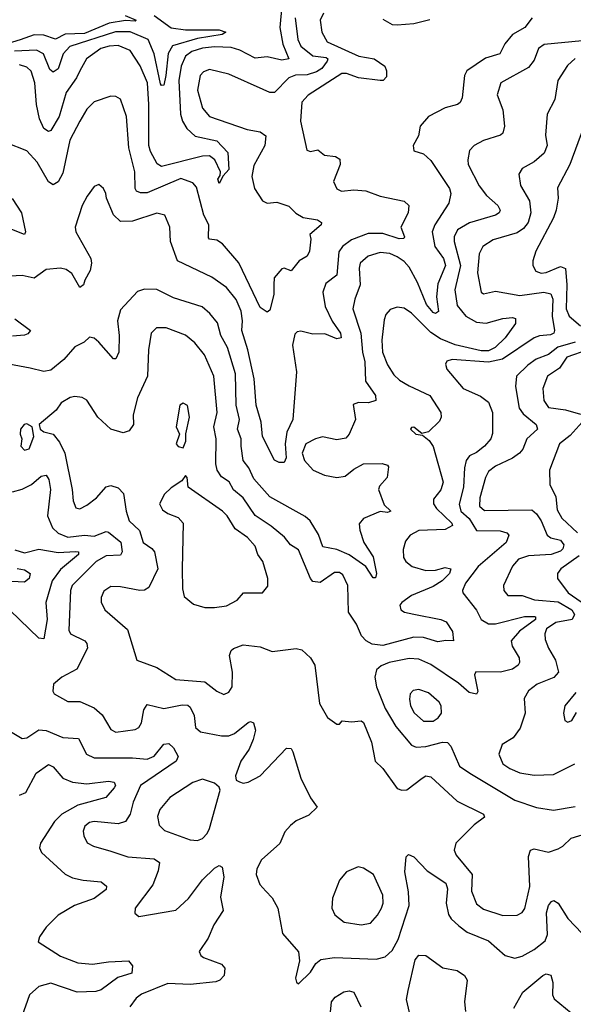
# Model space of a CAD drawing. Extents: x 1678759 to 1859541, y 384609 to 522867.
# Tile 165 of 256: x 1739895 to 1742198, y 466215 to 470307. Entities that reach past the tile are written whole.
import ezdxf

# ---------------------------------------------------------------- set-up
doc = ezdxf.new("R2010")
doc.units = 0

msp = doc.modelspace()

# ---------------------------------------------------------------- linework, layer by layer
at = {"layer": '0CON20XD'}
for points in [[(1740986.1, 470365), (1740976.9, 470275), (1740989.1, 470205), (1741014.4, 470145), (1740985, 470138.3), (1740925, 470152.9), (1740875, 470146.9), (1740811, 470181), (1740775, 470191), (1740705, 470194.2), (1740655, 470188.2), (1740611.1, 470175), (1740584.3, 470155), (1740566.3, 470113.7), (1740557.2, 470055), (1740564.1, 469915), (1740572.2, 469885), (1740590.2, 469855), (1740625, 469823.5), (1740715, 469804.2), (1740760.9, 469755), (1740765.4, 469685), (1740741.2, 469658.8), (1740725, 469626.2), (1740720, 469645), (1740729.7, 469660.3), (1740730, 469675), (1740707.1, 469725), (1740685, 469740.9), (1740655, 469740.6), (1740485, 469697.3), (1740467.6, 469707.6), (1740438.8, 469758.8), (1740432, 469785), (1740433, 469955), (1740427.1, 470045), (1740395.8, 470115.8), (1740355, 470179.7), (1740305, 470199.6), (1740267.6, 470197.6), (1740232.2, 470187.8), (1740173.4, 470145), (1740145.6, 470094.4), (1740131.9, 470065), (1740088.7, 470005), (1740059.1, 469905), (1740025, 469847.1), (1740015, 469841.9), (1739995, 469855.5), (1739977.4, 469895), (1739965.5, 469955), (1739958.3, 470045), (1739943.4, 470093.4), (1739925, 470110.3), (1739895, 470119.8)], [(1740334.3, 470325), (1740380, 470305), (1740375, 470300.5), (1740335, 470303.4), (1740267.6, 470292.4), (1740165, 470249.8), (1740085, 470246.5), (1740044, 470226), (1739995, 470242.3), (1739955, 470244.8), (1739897, 470223), (1739815, 470198.1)], [(1741159.1, 470335), (1741144.6, 470305), (1741152.2, 470255), (1741174.6, 470215), (1741305.7, 470155.7), (1741370, 470145), (1741413.6, 470113.6), (1741421.2, 470095), (1741420.3, 470069.7), (1741406.7, 470055), (1741395, 470054.5), (1741305, 470066), (1741255, 470083.7), (1741235, 470083.5), (1741095.8, 469994.2), (1741068.5, 469965), (1741063.8, 469885), (1741090, 469765), (1741105, 469760), (1741135, 469765.8), (1741163.5, 469743.5), (1741208.7, 469738.7), (1741226.9, 469726.9), (1741228.1, 469705), (1741200, 469635), (1741215, 469603.8), (1741234.3, 469594.3), (1741285, 469600.5), (1741335, 469595.4), (1741395, 469574), (1741495, 469553.1), (1741514.4, 469535), (1741510.9, 469505), (1741480, 469445), (1741495.5, 469405), (1741492.5, 469397.5), (1741473.6, 469396.4), (1741405, 469418.2), (1741345, 469418.3), (1741275, 469392.8), (1741237.6, 469365), (1741222.4, 469342.4), (1741214.3, 469245.7), (1741169.2, 469210.8), (1741156, 469175), (1741166.1, 469115), (1741194.8, 469054.8), (1741229.7, 469005), (1741232.9, 468985), (1741215, 468980.9), (1741165, 469002.2), (1741115, 469000.8), (1741065, 469012.5), (1741050, 469010), (1741040.1, 468999.9), (1741029.7, 468955), (1741046.8, 468843.2), (1741031.1, 468645), (1741007, 468593), (1740998.8, 468545), (1741003.2, 468486.8), (1740995, 468466.7), (1740975, 468466.2), (1740955, 468476.7), (1740905.3, 468575), (1740899.8, 468635), (1740879, 468705), (1740871, 468815), (1740844.3, 468935.7), (1740818.9, 469015), (1740821.6, 469055), (1740815.8, 469095.8), (1740795, 469143.8), (1740755, 469194.6), (1740695, 469237.5), (1740551.4, 469305), (1740522.3, 469385), (1740519.4, 469445), (1740499.2, 469495), (1740465, 469502.7), (1740365, 469469.5), (1740315, 469467.8), (1740285.8, 469495.8), (1740256.9, 469565), (1740254.2, 469585), (1740244, 469605), (1740225, 469622), (1740205, 469613.8), (1740176.3, 469573.7), (1740155.6, 469535), (1740125.6, 469445), (1740128.6, 469425), (1740191.5, 469315), (1740194.6, 469295), (1740188.8, 469265), (1740165.7, 469225), (1740160.8, 469205), (1740145, 469194.3), (1740112.4, 469252.4), (1740089.1, 469269.1), (1740065, 469273.9), (1740005, 469269.4), (1739955, 469232.7), (1739905, 469243.8), (1739855, 469241.1)], [(1740454.9, 470324.9), (1740525, 470274), (1740585.3, 470265.3), (1740724.8, 470265.2), (1740752.5, 470255), (1740738.1, 470245), (1740635, 470228.4), (1740531.1, 470198.9), (1740512.7, 470167.3), (1740502.5, 470075), (1740495, 470035.5), (1740485, 470033.4), (1740480.9, 470040.9), (1740454.6, 470165), (1740429.8, 470225), (1740355, 470256.2), (1740293.5, 470256.5), (1740104.2, 470195.8), (1740076.5, 470165), (1740055, 470103.5), (1740035, 470088.8), (1740020.3, 470100.3), (1739993.7, 470165), (1739965, 470180), (1739873.8, 470176.2)], [(1742027.5, 470315), (1741995.7, 470275), (1741944.7, 470245.3), (1741912.8, 470207.2), (1741892.5, 470165), (1741833, 470147), (1741755.5, 470095), (1741745.3, 470074.7), (1741735, 469982.5), (1741727.4, 469962.6), (1741715.9, 469954.1), (1741665, 469940.3), (1741595.8, 469904.2), (1741561.4, 469865), (1741554.4, 469825), (1741531.2, 469785), (1741535, 469762.5), (1741575, 469749.2), (1741605, 469721.9), (1741682.4, 469605), (1741688.4, 469585), (1741680.4, 469545), (1741621.4, 469455), (1741611.2, 469425), (1741621.6, 469365), (1741657.5, 469315), (1741666.3, 469285), (1741635, 469208.8), (1741628.4, 469155), (1741636.7, 469095), (1741625, 469085.5), (1741615, 469090.9), (1741586.9, 469123.1), (1741549.6, 469215), (1741515, 469278.9), (1741495, 469302.3), (1741465, 469322.1), (1741434.7, 469335.3), (1741395, 469339.7), (1741345, 469324.6), (1741312.1, 469295), (1741306.6, 469275), (1741311.4, 469205), (1741288.8, 469145), (1741281.4, 469105), (1741314.8, 469005), (1741321.5, 468925), (1741331, 468885), (1741334.1, 468805), (1741374.5, 468745), (1741376, 468725), (1741345.4, 468714.6), (1741304.4, 468715.6), (1741282.3, 468707.7), (1741291.8, 468645), (1741265.8, 468584.2), (1741252.1, 468567.9), (1741215, 468560.9), (1741155, 468573.2), (1741125, 468565.8), (1741086, 468544), (1741069.6, 468505), (1741079.3, 468475), (1741116.6, 468435), (1741163.5, 468413.5), (1741215, 468404.1), (1741249.7, 468410.3), (1741285, 468439.4), (1741325, 468461.2), (1741402.6, 468462.6), (1741425, 468455.6), (1741428.8, 468448.8), (1741423.2, 468405), (1741391.6, 468368.4), (1741387.5, 468355), (1741411.2, 468291.2), (1741439.2, 468265), (1741425, 468259.4), (1741395, 468262.5), (1741325, 468233.5), (1741307.8, 468212.2), (1741309.4, 468185), (1741327.1, 468135), (1741366, 468075), (1741379.6, 468005), (1741375, 467988), (1741365, 467988), (1741334.7, 468035), (1741265, 468082.7), (1741215, 468104.8), (1741155.8, 468115.8), (1741138.2, 468168.2), (1741103.8, 468225), (1741082.8, 468242.8), (1740935, 468324), (1740869.2, 468399.2), (1740847.9, 468445), (1740824.7, 468475), (1740815.8, 468534.2), (1740816.2, 468565), (1740801.3, 468605), (1740810.2, 468645), (1740796.3, 468705), (1740792.4, 468835), (1740760.2, 468945), (1740731.8, 468995), (1740717.6, 469047.6), (1740686.6, 469086.6), (1740654.1, 469114.1), (1740535, 469150.7), (1740465, 469185.4), (1740415, 469187.3), (1740385, 469177.5), (1740315, 469100.8), (1740301.6, 469055), (1740309.5, 468995), (1740307.3, 468925), (1740295, 468898), (1740285, 468898), (1740225, 468967.5), (1740205, 468983.3), (1740185, 468987.8), (1740163.1, 468966.9), (1740125, 468946.9), (1740079.5, 468895), (1740025, 468850.9), (1739995.4, 468844.6), (1739938.3, 468858.3), (1739805, 468884.1)], [(1741040.6, 470315), (1741052.3, 470225), (1741065, 470196.9), (1741115, 470157.3), (1741169.7, 470149.7), (1741176.3, 470145), (1741174.3, 470135), (1741151.6, 470105), (1741129.1, 470090.9), (1741091.5, 470078.5), (1741042.8, 470077.2), (1741015.3, 470065), (1740955, 470004.6), (1740935, 470004), (1740907.5, 470017.5), (1740765, 470080.8), (1740685, 470099.6), (1740659.1, 470090.9), (1740645.4, 470075), (1740635.3, 470015), (1740655, 469940), (1740685.4, 469905.4), (1740841.2, 469851.2), (1740895, 469841.1), (1740919.4, 469825), (1740914.7, 469785), (1740869.3, 469700.7), (1740860.3, 469655), (1740871.8, 469605), (1740905, 469554), (1740925, 469544.4), (1740965, 469548.6), (1741015, 469532.2), (1741043.6, 469503.6), (1741075, 469485.4), (1741133.8, 469475), (1741150, 469465), (1741149.2, 469455), (1741102.5, 469415), (1741105.8, 469395), (1741100, 469345), (1741091.4, 469325), (1741057.1, 469305), (1741025, 469263.3), (1740995, 469274), (1740985, 469271.2), (1740954.2, 469235), (1740952.7, 469205), (1740952.2, 469165), (1740935, 469100), (1740925, 469092), (1740895, 469111.4), (1740807, 469297), (1740738.5, 469375), (1740715, 469391.2), (1740685, 469394.5), (1740680.5, 469400.5), (1740682.5, 469455), (1740660.5, 469495), (1740631.2, 469611.2), (1740615, 469629.5), (1740565, 469646.7), (1740425, 469587.5), (1740397.3, 469587.3), (1740381.2, 469595), (1740375.3, 469605.3), (1740374.2, 469675), (1740349.8, 469775), (1740340, 469905), (1740315, 469977.5), (1740295, 469988.1), (1740275, 469990), (1740205, 469966.4), (1740175, 469935.6), (1740146, 469886), (1740103.2, 469806.8), (1740075, 469670), (1740055, 469633.3), (1740035, 469621.1), (1740015, 469632.9), (1739967.3, 469715), (1739925, 469762.2), (1739840, 469795)], [(1741405, 470310), (1741445, 470286.9), (1741465, 470285.3), (1741535, 470291.9), (1741601.7, 470308.3)], [(1742235, 470219.1), (1742076.3, 470203.7), (1742052.9, 470187.1), (1742035, 470139.5), (1742011, 470109), (1741896.7, 470045), (1741881.5, 469995), (1741905, 469932.5), (1741911.5, 469865), (1741905, 469836.2), (1741895, 469827.1), (1741825, 469805.5), (1741785, 469784.4), (1741766, 469764), (1741758.8, 469725), (1741761.2, 469705), (1741806.1, 469616.1), (1741836.9, 469576.9), (1741883.5, 469535), (1741893.3, 469515), (1741890, 469505), (1741874.2, 469495), (1741766.6, 469463.4), (1741716.6, 469433.4), (1741701.9, 469405), (1741702, 469385), (1741728.7, 469285), (1741705.2, 469185), (1741715, 469120), (1741751.4, 469075), (1741795, 469050.5), (1741835, 469045.6), (1741905, 469065.8), (1741945, 469068.9), (1741957.1, 469065), (1741957.7, 469045), (1741915, 468985.3), (1741872.9, 468945), (1741845, 468931.3), (1741815, 468930.3), (1741706.5, 468956.5), (1741645, 468980.5), (1741605, 469006.9), (1741525, 469087.1), (1741495, 469108.1), (1741465, 469112.9), (1741436.8, 469103.2), (1741417.9, 469082.1), (1741410.9, 469059.1), (1741401.7, 468975), (1741404.3, 468925), (1741425, 468872.2), (1741451.5, 468831.5), (1741475, 468809.6), (1741515.7, 468785.7), (1741601.5, 468745), (1741646.7, 468675), (1741647.8, 468655), (1741641.1, 468638.9), (1741595.9, 468594.1), (1741567.5, 468587.5), (1741535, 468613.8), (1741525, 468612.5), (1741521.2, 468605), (1741543.3, 468585), (1741570, 468580), (1741597.8, 468557.8), (1741615, 468533.8), (1741656.1, 468385), (1741647.3, 468352.7), (1741616.8, 468315), (1741616.6, 468295), (1741628.4, 468275), (1741692.4, 468215), (1741696.1, 468205), (1741665, 468188.5), (1741555, 468184.7), (1741520, 468165), (1741500.4, 468139.6), (1741490.9, 468105), (1741492.2, 468072.2), (1741501.9, 468055), (1741528.1, 468035), (1741585, 468017.6), (1741625, 468019.7), (1741665, 468030.4), (1741688.6, 468025), (1741683.3, 468005), (1741653.1, 467975), (1741615, 467951.1), (1741525, 467913.6), (1741484.4, 467885), (1741476.7, 467873.3), (1741480.6, 467855), (1741496.2, 467845), (1741535, 467836), (1741646.7, 467815), (1741668.8, 467805), (1741695.8, 467765), (1741700, 467725), (1741667.7, 467727.7), (1741635, 467721.5), (1741575, 467738.9), (1741535, 467740.7), (1741405, 467705.8), (1741361.9, 467711.9), (1741336, 467725), (1741316.4, 467746.4), (1741296.5, 467795), (1741263.1, 467845), (1741259.5, 467955), (1741240, 468000), (1741225, 468009.6), (1741205, 468010), (1741145, 467968.4), (1741115, 467972.5), (1741104.8, 467985), (1741055, 468103.8), (1741022.2, 468125), (1740996.2, 468156.2), (1740941.7, 468201.7), (1740875, 468245.9), (1740825, 468320.4), (1740785, 468352.7), (1740765.9, 468385.9), (1740735, 468407.1), (1740716.1, 468435), (1740711.1, 468461.1), (1740711.8, 468565), (1740702.6, 468615), (1740716.1, 468675), (1740702.5, 468825), (1740663.3, 468915), (1740624.1, 468964.1), (1740585, 468995.4), (1740505, 469026.2), (1740464, 469026), (1740441.5, 469005), (1740430.9, 468935), (1740427.5, 468825), (1740384.6, 468735), (1740367.7, 468665), (1740368.1, 468625), (1740351.3, 468598.7), (1740325, 468590.6), (1740275, 468605.5), (1740220, 468655), (1740175, 468725.7), (1740155, 468737.1), (1740125, 468741.4), (1740105, 468736.9), (1740067.5, 468715), (1740047.5, 468685), (1739976.7, 468625), (1739980, 468605), (1739995, 468594), (1740035, 468584.2), (1740061.3, 468551.3), (1740082.8, 468505), (1740114.1, 468355), (1740117.8, 468307.8), (1740129.1, 468279.1), (1740145, 468274.3), (1740175, 468289.4), (1740215, 468320.6), (1740255, 468365.7), (1740275, 468371.4), (1740305, 468361.9), (1740327.6, 468337.6), (1740337.9, 468265), (1740350.3, 468225), (1740393.7, 468183.7), (1740408.5, 468135), (1740445, 468110), (1740455.6, 468095.6), (1740469.7, 468025), (1740432.6, 467947.4), (1740415, 467936.8), (1740395, 467934.6), (1740315, 467950.5), (1740275, 467951.1), (1740245, 467932), (1740234, 467906), (1740233.6, 467886.4), (1740249.5, 467855), (1740343.3, 467773.3), (1740382, 467645), (1740465.2, 467615.2), (1740544.3, 467564.3), (1740665.8, 467555.8), (1740715, 467517.1), (1740745, 467502.5), (1740765, 467512.5), (1740778.5, 467535), (1740780.9, 467595), (1740767.8, 467665), (1740774.3, 467685), (1740785, 467694.3), (1740825, 467708.6), (1740895, 467700.9), (1740945, 467681.1), (1741045, 467694.3), (1741068.7, 467688.7), (1741105.4, 467655.4), (1741122.2, 467625), (1741142.9, 467465), (1741175, 467407.5), (1741215, 467380), (1741225, 467380), (1741236.7, 467393.3), (1741275, 467389.1), (1741315, 467393.1), (1741325, 467386.9), (1741359.2, 467305), (1741374, 467225), (1741405, 467195.6), (1741465, 467112.5), (1741485, 467104.4), (1741505, 467106.9), (1741569.4, 467155), (1741585, 467164.5), (1741605, 467160.9), (1741715, 467058.8), (1741824.4, 467005), (1741827.9, 466992.1), (1741785, 466961.3), (1741709.5, 466885), (1741702.7, 466855), (1741710.9, 466835), (1741777.8, 466755), (1741774.1, 466685), (1741795, 466633.1), (1741825, 466610.4), (1741905, 466584.1), (1741965, 466585.4), (1741985, 466596.5), (1741996.6, 466613.4), (1742017.1, 466705), (1742011.3, 466828.7), (1742019.2, 466855), (1742035, 466860.5), (1742095, 466847.9), (1742135, 466861.1), (1742155, 466871.9), (1742189.4, 466905), (1742284.2, 466935)], [(1742205, 470146.6), (1742173.4, 470116.6), (1742133.3, 470055), (1742120.6, 469975), (1742088.8, 469915), (1742082.4, 469827.6), (1742089.5, 469785), (1742077.2, 469752.8), (1742035, 469716.1), (1741985, 469689.2), (1741971.9, 469665), (1741977.9, 469617.9), (1742015.9, 469555), (1742021.1, 469505), (1742009.8, 469465), (1741990.7, 469439.3), (1741965, 469421.7), (1741865, 469392.7), (1741822.2, 469365), (1741805.8, 469334.2), (1741799.8, 469255), (1741814.3, 469175), (1741825, 469168), (1741875, 469179.2), (1741975, 469161.1), (1742075, 469174.8), (1742105, 469168.2), (1742112.2, 469145), (1742109.6, 469075), (1742120, 469015), (1742116.4, 469005), (1742103, 468997), (1742057.3, 468992.7), (1742035.5, 468984.5), (1741903.5, 468896.5), (1741845.6, 468884.4), (1741694.7, 468895.3), (1741672.2, 468887.8), (1741666, 468875), (1741672.5, 468855), (1741740, 468775), (1741812.6, 468742.6), (1741845, 468718.1), (1741862.3, 468675), (1741862.2, 468587.8), (1741854.4, 468565.6), (1741828.2, 468535), (1741795, 468508.4), (1741765.6, 468494.4), (1741751.9, 468475), (1741744.8, 468445.2), (1741741.2, 468365), (1741723.5, 468293.5), (1741729.8, 468265), (1741764.5, 468234.5), (1741794.8, 468184.8), (1741893.3, 468183.3), (1741922, 468175), (1741929.2, 468165), (1741919.1, 468135), (1741802.4, 468035), (1741749.5, 467965), (1741736.9, 467935), (1741738.5, 467925), (1741795, 467852.5), (1741814.6, 467815), (1741845, 467796.2), (1741875, 467796.1), (1741995, 467826.9), (1742036.4, 467826.4), (1742041.2, 467825), (1742040.5, 467815), (1741974.6, 467765.4), (1741939.2, 467725), (1741943, 467703), (1741973.1, 467655), (1741974.4, 467635), (1741968.9, 467625), (1741945, 467608.2), (1741895, 467595.2), (1741793.1, 467596.9), (1741786.7, 467585), (1741800.6, 467515), (1741795.5, 467504.5), (1741765, 467510.8), (1741719.9, 467549.9), (1741605, 467627.3), (1741555, 467649.8), (1741515, 467651.9), (1741432, 467635), (1741398.7, 467621.3), (1741379.4, 467605), (1741372.5, 467575), (1741378.9, 467535), (1741415.8, 467445), (1741460.3, 467370.3), (1741525, 467292.3), (1741545, 467284.1), (1741585, 467287), (1741654, 467304), (1741675, 467302.9), (1741688.2, 467288.2), (1741724.5, 467205), (1741768.1, 467175), (1741955, 467063.9), (1742045, 467032.5), (1742115, 467022.3), (1742205, 467037.7)], [(1742240.8, 469859.2), (1742183.9, 469705), (1742132.2, 469607.8), (1742134.6, 469565), (1742126.7, 469515), (1742115, 469483.3), (1742042.5, 469345), (1742029.2, 469305), (1742029.6, 469285), (1742041.9, 469261.9), (1742063.7, 469253.7), (1742085, 469256.5), (1742145, 469281), (1742165, 469273.6), (1742170.8, 469205), (1742167.7, 469105), (1742181.1, 469075), (1742228.2, 469035)], [(1739863.7, 469563.7), (1739902.9, 469505), (1739919.2, 469425), (1739915.5, 469414.5), (1739855, 469437.6)], [(1739875, 469063.9), (1739940, 469015), (1739929.1, 469000.9), (1739915, 468995.5), (1739865, 468991.7)], [(1742205, 468967.2), (1742134, 468946), (1742095, 468915.2), (1742044.1, 468895.9), (1742008.4, 468871.6), (1741961.2, 468825), (1741957.3, 468782.7), (1741973.2, 468693.2), (1741989.4, 468669.4), (1742043.3, 468625), (1742049.4, 468605), (1742005.2, 468564.8), (1741988.3, 468521.7), (1741974.5, 468505), (1741945.6, 468484.4), (1741875, 468451.6), (1741845, 468428.8), (1741832.8, 468405), (1741809.8, 468319.8), (1741807.5, 468285), (1741827.9, 468267.9), (1742025, 468269.7), (1742045, 468252.8), (1742063.9, 468223.9), (1742088.7, 468165), (1742104.2, 468154.2), (1742145, 468143.9), (1742158.7, 468125), (1742155, 468108.7), (1742145, 468098.9), (1742105.9, 468084.1), (1742011.6, 468078.4), (1741970.5, 468065), (1741944.7, 468035.3), (1741906.9, 467955), (1741908.6, 467935), (1741925, 467914.5), (1741985, 467914.6), (1742036.7, 467896.7), (1742135, 467887.1), (1742192, 467855), (1742203.5, 467835), (1742192.7, 467815), (1742125, 467801.9), (1742086.7, 467775), (1742079.2, 467755), (1742080.8, 467730.8), (1742094.1, 467695), (1742123.7, 467645), (1742136.5, 467595), (1742117, 467573), (1742047.8, 467545), (1742011.9, 467518.1), (1741994, 467486), (1741997.8, 467425), (1741976.7, 467363.3), (1741947.5, 467322.5), (1741902, 467295), (1741888, 467255), (1741904.5, 467215), (1741933.3, 467195), (1741975, 467177.2), (1742035, 467166.9), (1742115, 467170.5), (1742204.3, 467215)], [(1742258.4, 468935), (1742171.2, 468905), (1742141.2, 468858.8), (1742091.2, 468825), (1742071.2, 468775), (1742074.7, 468725), (1742095, 468695.3), (1742165, 468685.8), (1742227.2, 468667.2)], [(1740575, 468527.5), (1740585.7, 468555), (1740586.4, 468586.4), (1740601.4, 468655), (1740593.6, 468703.6), (1740575, 468713.8), (1740561.4, 468705), (1740546, 468615), (1740560, 468585), (1740546.7, 468545), (1740555, 468533.3), (1740575, 468527.5)], [(1739915, 468518), (1739935, 468524.2), (1739954, 468575), (1739947.5, 468615), (1739925, 468628), (1739913.3, 468625), (1739898.8, 468605), (1739896.7, 468585), (1739903.8, 468565), (1739900, 468535), (1739915, 468518)], [(1742235.4, 468635), (1742185, 468579.2), (1742140.4, 468545), (1742098.8, 468435), (1742100, 468375), (1742125, 468324), (1742130.2, 468269.8), (1742150.4, 468235), (1742214.8, 468174.8)], [(1739865, 468345.3), (1739905, 468356.4), (1739945, 468375.9), (1739985, 468409.4), (1740005, 468414.5), (1740016.2, 468396.2), (1740023.4, 468355), (1740011.2, 468245), (1740032, 468195), (1740055, 468172.7), (1740095, 468156), (1740165, 468165.5), (1740205, 468161.1), (1740255, 468180.3), (1740265, 468177.3), (1740315.6, 468135.6), (1740320.9, 468095), (1740315, 468081.5), (1740255, 468079.2), (1740212.7, 468055), (1740113.3, 467955), (1740107.2, 467935), (1740099.4, 467769.4), (1740107.1, 467755), (1740165.6, 467725), (1740174.7, 467714.7), (1740177.3, 467695), (1740132.3, 467607.7), (1740071.2, 467575), (1740036.2, 467545), (1740033.6, 467516.4), (1740038.8, 467505), (1740095, 467473.1), (1740145, 467473.6), (1740205, 467447.7), (1740238.5, 467418.5), (1740275, 467356.7), (1740295.4, 467345.4), (1740375, 467356.5), (1740391.4, 467365), (1740402.1, 467385), (1740411, 467439), (1740425, 467460.5), (1740495, 467444.8), (1740570.9, 467459.1), (1740595, 467457.7), (1740605, 467450), (1740620.4, 467415), (1740626.7, 467365), (1740647.8, 467347.8), (1740735, 467330.3), (1740765, 467331.1), (1740788.9, 467341.1), (1740845, 467385.6), (1740855, 467390), (1740867.5, 467385), (1740876.1, 467355), (1740865.9, 467315), (1740849.6, 467275), (1740815.5, 467225), (1740792.9, 467165), (1740796.2, 467146.2), (1740809.2, 467139.2), (1740825, 467134.4), (1740845, 467138.1), (1740895, 467164.4), (1741005, 467279.2), (1741025, 467278), (1741031.9, 467265), (1741064.5, 467155), (1741105, 467073.8), (1741132.5, 467035), (1741098.3, 467001.7), (1741045, 466978.2), (1741022.1, 466957.9), (1740998.4, 466931.6), (1740976.9, 466883.1), (1740901.2, 466815), (1740881.7, 466778.3), (1740878.5, 466755), (1740893.6, 466713.6), (1740918.6, 466685), (1740945, 466657.5), (1740969.4, 466615), (1740988.9, 466508.9), (1741055, 466432.5), (1741059.5, 466395), (1741043, 466323), (1741046.4, 466306.4), (1741055, 466300), (1741105, 466349.2), (1741127.1, 466385), (1741148.5, 466401.5), (1741205, 466409.2), (1741377.4, 466402.6), (1741415, 466412.3), (1741445, 466439.1), (1741469.5, 466485), (1741514.8, 466625), (1741512.7, 466682.7), (1741496.7, 466765), (1741502.6, 466827.4), (1741513, 466837), (1741535, 466828.6), (1741590, 466770), (1741667.8, 466717.8), (1741674.1, 466695), (1741669.6, 466635), (1741678.4, 466588.4), (1741689.7, 466569.7), (1741721.2, 466541.2), (1741756.9, 466515), (1741845, 466478.5), (1741915, 466417.5), (1741955, 466406.5), (1741985, 466414.5), (1742035, 466442.5), (1742081, 466479), (1742090, 466505), (1742085.8, 466595), (1742094.4, 466625.6), (1742107.4, 466642.6), (1742116.3, 466646.3), (1742134.4, 466635), (1742175, 466571.8), (1742235, 466509.4)], [(1740665, 467863.6), (1740705, 467864.6), (1740755, 467871.8), (1740800, 467895), (1740826.7, 467925), (1740905.5, 467924.5), (1740927.6, 467952.4), (1740927.3, 467985), (1740906.2, 468055), (1740886.2, 468085), (1740875, 468119.5), (1740842.7, 468155), (1740791.6, 468191.6), (1740757.7, 468245), (1740738.2, 468265), (1740596.7, 468365), (1740592.5, 468405), (1740585, 468412.5), (1740569.3, 468390.7), (1740525, 468362), (1740498, 468335), (1740476.7, 468295), (1740489.8, 468269.8), (1740511.2, 468255), (1740555, 468238.9), (1740575.5, 468215), (1740570.4, 468025), (1740571.9, 467941.9), (1740579.3, 467909.3), (1740617.9, 467877.9), (1740665, 467863.6)], [(1739875, 468103.2), (1739915, 468091.1), (1739975, 468106.2), (1740055, 468093.3), (1740127.6, 468097.6), (1740139.2, 468095), (1740139.2, 468085), (1740065, 468022.2), (1740030.3, 467975), (1740003.9, 467885), (1740009.1, 467815), (1739995, 467734), (1739975, 467737.1), (1739855, 467851.4)], [(1742221.7, 468078.3), (1742146.4, 468025), (1742132.7, 468005), (1742132.5, 467985), (1742177, 467925), (1742270.6, 467860.6)], [(1739885, 468025.8), (1739915, 468020.4), (1739939.1, 468005), (1739934.7, 467985.3), (1739915, 467969.5), (1739835, 467974.1)], [(1741575, 467391.2), (1741615, 467391.8), (1741636.4, 467405), (1741649.2, 467425), (1741647.9, 467455), (1741640.3, 467470.3), (1741595, 467510), (1741555, 467522.9), (1741531.2, 467518.8), (1741519.5, 467505), (1741516.2, 467483.8), (1741521.4, 467455), (1741536.4, 467426.4), (1741575, 467391.2)], [(1742208.8, 467511.2), (1742162.2, 467455), (1742157.1, 467425), (1742162, 467395), (1742175, 467388), (1742191.2, 467395), (1742211.8, 467428.2)], [(1739829.5, 467365), (1739905, 467320), (1739925, 467322.2), (1739975, 467356.1), (1740005, 467352.7), (1740074.2, 467324.2), (1740139.2, 467319.2), (1740172.7, 467255), (1740205, 467238.9), (1740365, 467240), (1740425, 467233.3), (1740455, 467246.4), (1740495, 467295.7), (1740515, 467298.6), (1740535, 467281.4), (1740554.3, 467245), (1740545.6, 467225), (1740397.5, 467125), (1740367.3, 467055), (1740354.2, 467005), (1740335, 466975.4), (1740305, 466964.6), (1740205, 466975.4), (1740185, 466970), (1740165.6, 466955), (1740159.4, 466935), (1740161.9, 466915), (1740176.4, 466886.4), (1740202.4, 466872.4), (1740275, 466851.8), (1740345, 466827.5), (1740455, 466819.7), (1740476.2, 466805), (1740470.9, 466769.1), (1740448.8, 466711.2), (1740376, 466615), (1740374.2, 466594.2), (1740390.5, 466580.5), (1740545, 466605.6), (1740597.9, 466655), (1740655, 466732.2), (1740705, 466781.4), (1740725, 466792), (1740738, 466785), (1740744.4, 466744.4), (1740730.8, 466660.8), (1740741.1, 466605), (1740702.9, 466545), (1740679.8, 466490.2), (1740642.2, 466435), (1740648.3, 466418.3), (1740659.2, 466409.2), (1740735, 466382), (1740748, 466365), (1740745.7, 466335), (1740727.5, 466315), (1740711.1, 466308.9), (1740605, 466296.9), (1740510.9, 466300.9), (1740402.2, 466257.8), (1740379.9, 466240.1), (1740352.9, 466205)], [(1739895, 467084.1), (1739920.5, 467095), (1739964.1, 467175), (1740015, 467211.5), (1740035, 467202.2), (1740074.2, 467154.2), (1740115, 467138.3), (1740175, 467131.4), (1740265, 467142.7), (1740288.4, 467138.4), (1740293.5, 467125), (1740288.5, 467115), (1740253.1, 467075), (1740136.9, 467043.1), (1740070, 467005), (1740040.3, 466975), (1739982, 466885), (1739977.9, 466865), (1739985.3, 466845.3), (1740085, 466756.1), (1740115, 466740.5), (1740159.5, 466730.5), (1740234.6, 466724.6), (1740256.7, 466706.7), (1740255, 466692), (1740205.6, 466655), (1740123.3, 466625), (1740055.5, 466585), (1740005.5, 466535), (1739977.1, 466495), (1739972, 466475), (1740065, 466415.4), (1740137.7, 466387.7), (1740198.3, 466381.7), (1740265, 466392.2), (1740347.5, 466395), (1740363.8, 466375), (1740361.2, 466345), (1740303, 466327), (1740234.5, 466275.5), (1740211.5, 466268.5), (1740134.8, 466265.2), (1740025, 466302.9), (1739975, 466289.2), (1739936.7, 466255), (1739903.8, 466165)], [(1740635, 466895.6), (1740655, 466904.4), (1740675, 466924.4), (1740684.6, 466945), (1740728.8, 467105), (1740725, 467117.5), (1740705, 467133.8), (1740655, 467150.6), (1740615, 467137.1), (1740520, 467075), (1740477.8, 467025), (1740468.9, 466995), (1740475, 466960), (1740497.6, 466937.6), (1740605, 466898.5), (1740635, 466895.6)], [(1741315, 466545.4), (1741355, 466552.7), (1741383.8, 466585), (1741400.7, 466615), (1741407.2, 466635), (1741405, 466668.8), (1741367.5, 466755), (1741325, 466780.6), (1741303.6, 466786.4), (1741254.7, 466765.3), (1741225, 466730.6), (1741196.6, 466656.6), (1741193.3, 466615), (1741206.4, 466586.4), (1741245, 466556.9), (1741315, 466545.4)], [(1741524.5, 466145), (1741504.3, 466235), (1741511.7, 466271.7), (1741540.1, 466399.9), (1741555, 466418.6), (1741585, 466417.8), (1741655, 466366.5), (1741715, 466355.8), (1741745.8, 466335), (1741756.9, 466315), (1741745.3, 466225), (1741748.9, 466185)], [(1741950.5, 466199.5), (1741987.5, 466265), (1742071.4, 466335), (1742085, 466341.1), (1742105, 466336.7), (1742113.1, 466305), (1742111.9, 466255), (1742118.3, 466238.3), (1742189.1, 466179.1)], [(1741185.3, 466154.7), (1741192.3, 466225), (1741207.1, 466245), (1741243.6, 466266.4), (1741265, 466271.5), (1741285.2, 466265.2), (1741313.8, 466205)]]:
    msp.add_lwpolyline(points, dxfattribs=at)

doc.saveas('drawing.dxf')
